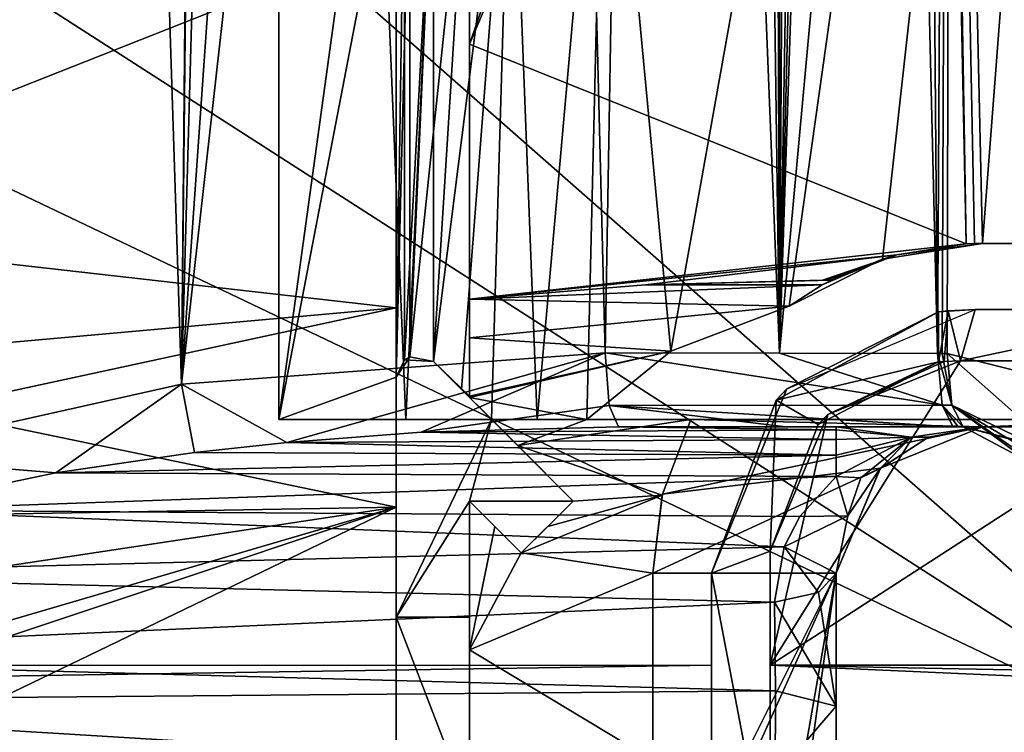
# Model space of a CAD drawing. Extents: x -65 to 446, y -88 to 1318.
# Tile 28 of 229: x 34 to 47, y -81 to -72. Entities that reach past the tile are written whole.
import ezdxf

# ---------------------------------------------------------------- set-up
doc = ezdxf.new("R2010")
doc.units = 0
doc.header["$LTSCALE"] = 65.185185
for name, color, linetype in [('1022', 7, 'CONTINUOUS'), ('1026', 7, 'CONTINUOUS'), ('1048', 7, 'CONTINUOUS'), ('1052', 7, 'CONTINUOUS'), ('1057', 7, 'CONTINUOUS'), ('1058', 7, 'CONTINUOUS'), ('1071', 7, 'CONTINUOUS'), ('1136', 7, 'CONTINUOUS'), ('1137', 7, 'CONTINUOUS'), ('1139', 7, 'CONTINUOUS'), ('1161', 7, 'CONTINUOUS'), ('1165', 7, 'CONTINUOUS'), ('1171', 7, 'CONTINUOUS'), ('1177', 7, 'CONTINUOUS'), ('1195', 7, 'CONTINUOUS'), ('1207', 7, 'CONTINUOUS'), ('1226', 7, 'CONTINUOUS'), ('1255', 7, 'CONTINUOUS'), ('1267', 7, 'CONTINUOUS'), ('1285', 7, 'CONTINUOUS'), ('1304', 7, 'CONTINUOUS'), ('1308', 7, 'CONTINUOUS'), ('1314', 7, 'CONTINUOUS'), ('1323', 7, 'CONTINUOUS'), ('1340', 7, 'CONTINUOUS'), ('1357', 7, 'CONTINUOUS'), ('1391', 7, 'CONTINUOUS'), ('1450', 7, 'CONTINUOUS'), ('1453', 7, 'CONTINUOUS'), ('1456', 7, 'CONTINUOUS'), ('1473', 7, 'CONTINUOUS'), ('1489', 7, 'CONTINUOUS'), ('809', 7, 'CONTINUOUS'), ('815', 7, 'CONTINUOUS'), ('822', 7, 'CONTINUOUS'), ('828', 7, 'CONTINUOUS'), ('856', 7, 'CONTINUOUS'), ('862', 7, 'CONTINUOUS'), ('875', 7, 'CONTINUOUS'), ('887', 7, 'CONTINUOUS'), ('893', 7, 'CONTINUOUS'), ('895', 7, 'CONTINUOUS'), ('901', 7, 'CONTINUOUS'), ('906', 7, 'CONTINUOUS'), ('909', 7, 'CONTINUOUS'), ('915', 7, 'CONTINUOUS'), ('916', 7, 'CONTINUOUS'), ('917', 7, 'CONTINUOUS'), ('922', 7, 'CONTINUOUS'), ('945', 7, 'CONTINUOUS'), ('950', 7, 'CONTINUOUS'), ('963', 7, 'CONTINUOUS'), ('972', 7, 'CONTINUOUS')]:
    doc.layers.add(name, color=color, linetype=linetype)

msp = doc.modelspace()

# ---------------------------------------------------------------- linework, layer by layer
at = {"layer": '1022', "color": 7, "linetype": 'CONTINUOUS'}
for points in [[(46.734, -77.1, -14.333), (46.734, -77.1, -14.64), (47.724, -77.362, -14.894), (46.734, -77.1, -14.333)], [(46.734, -77.1, -14.333), (47.724, -77.362, -14.894), (47.67, -77.333, -14.563), (46.734, -77.1, -14.333)]]:
    msp.add_3dface(points, dxfattribs=at)
at = {"layer": '1026', "color": 7, "linetype": 'CONTINUOUS'}
for points in [[(39, -70.442, -12.105), (39, -75.478, -12.151), (39, -68.676, -10), (39, -70.442, -12.105)], [(39, -68.676, -10), (39, -75.478, -12.151), (39, -76.424, -10), (39, -68.676, -10)], [(39, -76.424, -10), (39, -75.478, -12.151), (39, -78.198, -8.978), (39, -76.424, -10)], [(39, -77, -6.145), (39, -76.424, -6.145), (39, -78.198, -8.978), (39, -77, -6.145)], [(39, -76.424, -6.145), (39, -76.424, -10), (39, -78.198, -8.978), (39, -76.424, -6.145)], [(39, -77, -3.98), (39, -77, -6.145), (39, -78.198, -8.978), (39, -77, -3.98)], [(39, -79.7, -3.697), (39, -77, -3.98), (39, -79.7, -4), (39, -79.7, -3.697)], [(39, -79.7, -4), (39, -77, -3.98), (39, -78.198, -8.978), (39, -79.7, -4)], [(39, -82.3, -8.348), (39, -79.7, -4), (39, -78.198, -8.978), (39, -82.3, -8.348)], [(39, -82.3, -8.348), (39, -82.3, -4), (39, -79.7, -4), (39, -82.3, -8.348)]]:
    msp.add_3dface(points, dxfattribs=at)
at = {"layer": '1048', "color": 7, "linetype": 'CONTINUOUS'}
for points in [[(40.707, -78.821, -8.377), (41.069, -78.46, -8.476), (41.414, -78.114, -3.863), (40.707, -78.821, -8.377)], [(40.707, -78.821, -8.377), (41.414, -78.114, -3.863), (40.707, -78.821, -3.789), (40.707, -78.821, -8.377)], [(41.069, -78.46, -8.476), (41.414, -78.114, -8.6), (41.414, -78.114, -3.863), (41.069, -78.46, -8.476)]]:
    msp.add_3dface(points, dxfattribs=at)
at = {"layer": '1052', "color": 7, "linetype": 'CONTINUOUS'}
for points in [[(50, -74.6, -12.6), (50, -74.6, -14), (47, -74.6, -13.675), (50, -74.6, -12.6)], [(50, -74.6, -12.6), (47, -74.6, -13.675), (48.489, -74.6, -12.509), (50, -74.6, -12.6)], [(47, -74.6, -13.675), (47, -74.6, -12.238), (48.489, -74.6, -12.509), (47, -74.6, -13.675)]]:
    msp.add_3dface(points, dxfattribs=at)
at = {"layer": '1057', "color": 7, "linetype": 'CONTINUOUS'}
for points in [[(40, -71.881, -12.299), (40, -68.4, -12.272), (40, -76.682, -10), (40, -71.881, -12.299)], [(40, -76.682, -10), (40, -68.4, -12.272), (40, -68.4, -10), (40, -76.682, -10)], [(40, -75.359, -12.327), (40, -71.881, -12.299), (40, -75.89, -11.089), (40, -75.359, -12.327)], [(40, -71.881, -12.299), (40, -76.682, -10), (40, -75.89, -11.089), (40, -71.881, -12.299)]]:
    msp.add_3dface(points, dxfattribs=at)
at = {"layer": '1058', "color": 7, "linetype": 'CONTINUOUS'}
for points in [[(46.384, -76.1, -15.586), (46.45, -76.1, -15.601), (46.58, -76.807, -15.331), (46.384, -76.1, -15.586)], [(46.384, -76.1, -15.586), (46.58, -76.807, -15.331), (46.446, -76.807, -15.3), (46.384, -76.1, -15.586)], [(46.45, -76.1, -15.601), (46.516, -76.1, -15.616), (46.58, -76.807, -15.331), (46.45, -76.1, -15.601)], [(46.734, -77.1, -14.64), (46.665, -77.1, -14.625), (46.446, -76.807, -15.3), (46.734, -77.1, -14.64)], [(46.58, -76.807, -15.331), (46.734, -77.1, -14.64), (46.446, -76.807, -15.3), (46.58, -76.807, -15.331)], [(46.665, -77.1, -14.625), (46.596, -77.1, -14.609), (46.446, -76.807, -15.3), (46.665, -77.1, -14.625)]]:
    msp.add_3dface(points, dxfattribs=at)
at = {"layer": '1071', "color": 7, "linetype": 'CONTINUOUS'}
for points in [[(46.024, -77.243, -11.959), (47, -77.1, -12.846), (46.261, -77.242, -11.595), (46.024, -77.243, -11.959)], [(45.339, -77.8, -10.715), (45, -77.781, -10.966), (46.024, -77.243, -11.959), (45.339, -77.8, -10.715)], [(45.601, -77.67, -10.41), (45.339, -77.8, -10.715), (46.024, -77.243, -11.959), (45.601, -77.67, -10.41)], [(45.601, -77.67, -10.41), (46.024, -77.243, -11.959), (46.261, -77.242, -11.595), (45.601, -77.67, -10.41)]]:
    msp.add_3dface(points, dxfattribs=at)
at = {"layer": '1136', "color": 7, "linetype": 'CONTINUOUS'}
for points in [[(47, -77.1, -12.846), (46.024, -77.243, -11.959), (45, -77.1, -13.199), (47, -77.1, -12.846)], [(45, -77.1, -13.199), (46.024, -77.243, -11.959), (45, -77.144, -12.609), (45, -77.1, -13.199)], [(45, -77.144, -12.609), (46.024, -77.243, -11.959), (45, -77.274, -12.032), (45, -77.144, -12.609)], [(46.024, -77.243, -11.959), (45, -77.781, -10.966), (45, -77.488, -11.48), (46.024, -77.243, -11.959)], [(45, -77.274, -12.032), (46.024, -77.243, -11.959), (45, -77.488, -11.48), (45, -77.274, -12.032)]]:
    msp.add_3dface(points, dxfattribs=at)
at = {"layer": '1137', "color": 7, "linetype": 'CONTINUOUS'}
for points in [[(45, -77.1, -13.199), (42.035, -77.1, -13.721), (44.317, -77.1, -14.156), (45, -77.1, -13.199)], [(46.596, -77.1, -14.609), (45, -77.1, -13.199), (44.317, -77.1, -14.156), (46.596, -77.1, -14.609)], [(47, -77.1, -12.846), (45, -77.1, -13.199), (46.734, -77.1, -14.333), (47, -77.1, -12.846)], [(46.734, -77.1, -14.333), (45, -77.1, -13.199), (46.734, -77.1, -14.64), (46.734, -77.1, -14.333)], [(46.734, -77.1, -14.64), (45, -77.1, -13.199), (46.665, -77.1, -14.625), (46.734, -77.1, -14.64)], [(46.665, -77.1, -14.625), (45, -77.1, -13.199), (46.596, -77.1, -14.609), (46.665, -77.1, -14.625)], [(47.591, -77.1, -14.064), (47, -77.1, -12.846), (46.734, -77.1, -14.333), (47.591, -77.1, -14.064)], [(47, -77.1, -12.846), (47.591, -77.1, -14.064), (47, -77.1, -3.97), (47, -77.1, -12.846)], [(47.591, -77.1, -14.064), (48.617, -77.1, -13.931), (47, -77.1, -3.97), (47.591, -77.1, -14.064)], [(47, -77.1, -3.97), (48.617, -77.1, -13.931), (49.535, -77.1, -3.97), (47, -77.1, -3.97)]]:
    msp.add_3dface(points, dxfattribs=at)
at = {"layer": '1139', "color": 7, "linetype": 'CONTINUOUS'}
for points in [[(39.512, -76.212, -6.983), (39.891, -76.591, -7.521), (40.658, -77.358, -9.25), (39.512, -76.212, -6.983)], [(39.512, -76.212, -6.983), (40.658, -77.358, -9.25), (40, -76.7, -9.98), (39.512, -76.212, -6.983)], [(39.512, -76.212, -6.983), (40, -76.7, -9.98), (40, -76.7, -10), (39.512, -76.212, -6.983)], [(39.512, -76.212, -6.983), (40, -76.7, -10), (39.512, -76.212, -10), (39.512, -76.212, -6.983)], [(39.891, -76.591, -7.521), (40.3, -77, -8.042), (40.658, -77.358, -9.25), (39.891, -76.591, -7.521)], [(40.3, -77, -8.042), (40.3, -77, -3.98), (41.414, -78.114, -8.6), (40.3, -77, -8.042)], [(40.3, -77, -8.042), (41.414, -78.114, -8.6), (40.658, -77.358, -9.25), (40.3, -77, -8.042)], [(41.414, -78.114, -8.6), (40.3, -77, -3.98), (41.414, -78.114, -3.863), (41.414, -78.114, -8.6)]]:
    msp.add_3dface(points, dxfattribs=at)
at = {"layer": '1161', "color": 7, "linetype": 'CONTINUOUS'}
for points in [[(45, -80.912, -8.364), (45, -79.1, -8.778), (45, -79.1, -3.76), (45, -80.912, -8.364)], [(45, -80.912, -8.364), (45, -79.1, -3.76), (45, -84.1, -7.976), (45, -80.912, -8.364)], [(45, -79.1, -3.76), (45, -84.1, -3.234), (45, -84.1, -7.976), (45, -79.1, -3.76)], [(45, -82.753, -8.642), (45, -80.912, -8.364), (45, -84.1, -7.976), (45, -82.753, -8.642)]]:
    msp.add_3dface(points, dxfattribs=at)
at = {"layer": '1165', "color": 7, "linetype": 'CONTINUOUS'}
for points in [[(40.3, -77, -3.98), (39, -77, -3.98), (39, -79.7, -3.697), (40.3, -77, -3.98)], [(40.3, -77, -3.98), (39, -79.7, -3.697), (40, -78.114, -3.863), (40.3, -77, -3.98)], [(41.414, -78.114, -3.863), (40.3, -77, -3.98), (40, -78.114, -3.863), (41.414, -78.114, -3.863)], [(40, -78.114, -3.863), (39, -79.7, -3.697), (40, -79.7, -3.697), (40, -78.114, -3.863)], [(40.707, -78.821, -3.789), (41.414, -78.114, -3.863), (40, -78.114, -3.863), (40.707, -78.821, -3.789)]]:
    msp.add_3dface(points, dxfattribs=at)
at = {"layer": '1171', "color": 7, "linetype": 'CONTINUOUS'}
for points in [[(44.761, -79.36, -9.372), (45, -79.1, -8.778), (45, -80.912, -8.364), (44.761, -79.36, -9.372)], [(44.159, -79.496, -9.683), (44.761, -79.36, -9.372), (45, -80.912, -8.364), (44.159, -79.496, -9.683)], [(44.173, -80.704, -9.364), (44.159, -79.496, -9.683), (45, -80.912, -8.364), (44.173, -80.704, -9.364)], [(44.171, -81.88, -9.422), (44.173, -80.704, -9.364), (45, -80.912, -8.364), (44.171, -81.88, -9.422)], [(45, -82.753, -8.642), (44.171, -81.88, -9.422), (45, -80.912, -8.364), (45, -82.753, -8.642)]]:
    msp.add_3dface(points, dxfattribs=at)
at = {"layer": '1177', "color": 7, "linetype": 'CONTINUOUS'}
for points in [[(39, -79.7, -4), (39, -82.3, -4), (40, -82.3, -4), (39, -79.7, -4)], [(39, -79.7, -4), (40, -82.3, -4), (40, -79.7, -4), (39, -79.7, -4)]]:
    msp.add_3dface(points, dxfattribs=at)
at = {"layer": '1195', "color": 7, "linetype": 'CONTINUOUS'}
for points in [[(47.591, -77.1, -14.064), (46.734, -77.1, -14.333), (48.747, -78.171, -14.17), (47.591, -77.1, -14.064)], [(48.747, -78.171, -14.17), (46.734, -77.1, -14.333), (47.67, -77.333, -14.563), (48.747, -78.171, -14.17)]]:
    msp.add_3dface(points, dxfattribs=at)
at = {"layer": '1207', "color": 7, "linetype": 'CONTINUOUS'}
for points in [[(40, -76.691, -9.99), (40, -76.682, -10), (40, -76.7, -10), (40, -76.691, -9.99)], [(40, -76.7, -9.98), (40, -76.691, -9.99), (40, -76.7, -10), (40, -76.7, -9.98)]]:
    msp.add_3dface(points, dxfattribs=at)
at = {"layer": '1226', "color": 7, "linetype": 'CONTINUOUS'}
for points in [[(46.774, -74.606, -13.623), (46.407, -56.762, -13.531), (40, -71.881, -12.299), (46.774, -74.606, -13.623)], [(40, -71.881, -12.299), (46.407, -56.762, -13.531), (41.85, -66.55, -12.613), (40, -71.881, -12.299)], [(40, -68.4, -12.272), (40, -71.881, -12.299), (41.85, -66.55, -12.613), (40, -68.4, -12.272)], [(39, -70.442, -12.105), (29.1, -74.358, -10.555), (39, -75.478, -12.151), (39, -70.442, -12.105)], [(29.1, -74.358, -10.555), (39, -70.442, -12.105), (29.1, -70.859, -10.488), (29.1, -74.358, -10.555)], [(40, -75.359, -12.327), (46.774, -74.606, -13.623), (40, -71.881, -12.299), (40, -75.359, -12.327)], [(29.1, -74.358, -10.555), (29.1, -76.364, -10.594), (39, -75.478, -12.151), (29.1, -74.358, -10.555)], [(45.829, -74.755, -13.432), (46.774, -74.606, -13.623), (40, -75.359, -12.327), (45.829, -74.755, -13.432)], [(42.401, -75.165, -12.767), (45.829, -74.755, -13.432), (40, -75.359, -12.327), (42.401, -75.165, -12.767)], [(44.814, -75.1, -13.231), (45.829, -74.755, -13.432), (42.401, -75.165, -12.767), (44.814, -75.1, -13.231)], [(44.876, -75.1, -13.244), (45.829, -74.755, -13.432), (44.814, -75.1, -13.231), (44.876, -75.1, -13.244)], [(44.938, -75.1, -13.256), (45.829, -74.755, -13.432), (44.876, -75.1, -13.244), (44.938, -75.1, -13.256)], [(39, -75.478, -12.151), (29.1, -76.364, -10.594), (32.588, -76.866, -11.115), (39, -75.478, -12.151)]]:
    msp.add_3dface(points, dxfattribs=at)
at = {"layer": '1255', "color": 7, "linetype": 'CONTINUOUS'}
for points in [[(43.02, -77, -3.98), (43.02, -77, -9.145), (42.628, -78.036, -8.432), (43.02, -77, -3.98)], [(42.632, -78.019, -3.873), (43.02, -77, -3.98), (42.628, -78.036, -8.432), (42.632, -78.019, -3.873)], [(42.5, -79.1, -3.76), (42.632, -78.019, -3.873), (42.628, -78.036, -8.432), (42.5, -79.1, -3.76)], [(42.5, -79.1, -3.76), (42.628, -78.036, -8.432), (42.5, -79.1, -7.954), (42.5, -79.1, -3.76)]]:
    msp.add_3dface(points, dxfattribs=at)
at = {"layer": '1267', "color": 7, "linetype": 'CONTINUOUS'}
for points in [[(40, -78.114, -8.849), (40.346, -78.46, -8.604), (40, -78.114, -3.863), (40, -78.114, -8.849)], [(40.346, -78.46, -8.604), (40.707, -78.821, -8.377), (40, -78.114, -3.863), (40.346, -78.46, -8.604)], [(40.707, -78.821, -8.377), (40.707, -78.821, -3.789), (40, -78.114, -3.863), (40.707, -78.821, -8.377)]]:
    msp.add_3dface(points, dxfattribs=at)
at = {"layer": '1285', "color": 7, "linetype": 'CONTINUOUS'}
for points in [[(46.7, -76.2, 1.039), (50, -76.2, 3.2), (53.3, -76.2, 18.626), (46.7, -76.2, 1.039)], [(46.7, -76.2, 1.039), (53.3, -76.2, 18.626), (51.934, -76.2, 18.999), (46.7, -76.2, 1.039)], [(46.7, -76.2, 19.206), (46.7, -76.2, 1.039), (50.523, -76.2, 19.206), (46.7, -76.2, 19.206)], [(50.523, -76.2, 19.206), (46.7, -76.2, 1.039), (51.934, -76.2, 18.999), (50.523, -76.2, 19.206)]]:
    msp.add_3dface(points, dxfattribs=at)
at = {"layer": '1304', "color": 7, "linetype": 'CONTINUOUS'}
for points in [[(44.1, -80.354, 19.642), (44.1, -83.619, 5.688), (44.1, -78.8, 19.479), (44.1, -80.354, 19.642)], [(44.1, -78.8, 19.479), (44.1, -83.619, 5.688), (44.1, -83.3, -1.5), (44.1, -78.8, 19.479)], [(44.1, -78.8, -1.5), (44.1, -78.8, 19.479), (44.1, -83.3, -1.5), (44.1, -78.8, -1.5)]]:
    msp.add_3dface(points, dxfattribs=at)
at = {"layer": '1308', "color": 7, "linetype": 'CONTINUOUS'}
for points in [[(50.519, -75.5, 19.132), (51.831, -75.5, 18.946), (46.9, -75.5, 19.132), (50.519, -75.5, 19.132)], [(51.831, -75.5, 18.946), (53.1, -75.5, 18.618), (46.9, -75.5, 19.132), (51.831, -75.5, 18.946)], [(53.1, -75.5, 18.618), (49.999, -75.5, 3.2), (46.9, -75.5, 19.132), (53.1, -75.5, 18.618)], [(49.999, -75.5, 3.2), (46.9, -75.5, 1.43), (46.9, -75.5, 19.132), (49.999, -75.5, 3.2)]]:
    msp.add_3dface(points, dxfattribs=at)
at = {"layer": '1314', "color": 7, "linetype": 'CONTINUOUS'}
for points in [[(43.3, -80.354, 19.642), (43.3, -83.619, 5.688), (-42.5, -81.676, 14.806), (43.3, -80.354, 19.642)], [(-42.5, -80.354, 19.643), (43.3, -80.354, 19.642), (-42.5, -81.676, 14.806), (-42.5, -80.354, 19.643)]]:
    msp.add_3dface(points, dxfattribs=at)
at = {"layer": '1323', "color": 7, "linetype": 'CONTINUOUS'}
for points in [[(46.4, -75.535, -1.5), (46.4, -76.217, -1.5), (44.184, -76.737, -1.5), (46.4, -75.535, -1.5)], [(46.4, -76.217, -1.5), (44.758, -77.071, -1.5), (44.184, -76.737, -1.5), (46.4, -76.217, -1.5)], [(44.1, -78.8, -1.5), (43.3, -79.1, -1.5), (44.184, -76.737, -1.5), (44.1, -78.8, -1.5)], [(44.758, -77.071, -1.5), (44.1, -78.8, -1.5), (44.184, -76.737, -1.5), (44.758, -77.071, -1.5)], [(43.3, -79.1, -1.5), (44.1, -78.8, -1.5), (44.1, -83.3, -1.5), (43.3, -79.1, -1.5)], [(43.3, -83.3, -1.5), (43.3, -79.1, -1.5), (44.1, -83.3, -1.5), (43.3, -83.3, -1.5)]]:
    msp.add_3dface(points, dxfattribs=at)
at = {"layer": '1340', "color": 7, "linetype": 'CONTINUOUS'}
for points in [[(50.657, -81.93, 22.824), (50.233, -22.041, 16.53), (30.56, -64.262, 20.967), (50.657, -81.93, 22.824)], [(29.384, -68.258, 21.387), (50.657, -81.93, 22.824), (30.56, -64.262, 20.967), (29.384, -68.258, 21.387)], [(25.611, -69.977, 21.568), (50.657, -81.93, 22.824), (29.384, -68.258, 21.387), (25.611, -69.977, 21.568)], [(-42.5, -81.93, 22.824), (50.657, -81.93, 22.824), (25.611, -69.977, 21.568), (-42.5, -81.93, 22.824)]]:
    msp.add_3dface(points, dxfattribs=at)
at = {"layer": '1357', "color": 7, "linetype": 'CONTINUOUS'}
for points in [[(50.544, -80.354, 19.642), (44.1, -80.354, 19.642), (50.523, -76.2, 19.206), (50.544, -80.354, 19.642)], [(44.1, -80.354, 19.642), (46.7, -76.2, 19.206), (50.523, -76.2, 19.206), (44.1, -80.354, 19.642)], [(46.7, -76.2, 19.206), (44.1, -80.354, 19.642), (44.887, -76.936, 19.283), (46.7, -76.2, 19.206)], [(44.1, -80.354, 19.642), (44.1, -78.8, 19.479), (44.887, -76.936, 19.283), (44.1, -80.354, 19.642)]]:
    msp.add_3dface(points, dxfattribs=at)
at = {"layer": '1391', "color": 7, "linetype": 'CONTINUOUS'}
for points in [[(46.4, -75.535, -0.4), (46.4, -76.217, -0.4), (46.4, -76.217, -1.5), (46.4, -75.535, -0.4)], [(46.4, -75.535, -0.4), (46.4, -76.217, -1.5), (46.4, -75.535, -1.5), (46.4, -75.535, -0.4)]]:
    msp.add_3dface(points, dxfattribs=at)
at = {"layer": '1450', "color": 7, "linetype": 'CONTINUOUS'}
for points in [[(43.3, -83.619, 5.688), (43.3, -80.354, 19.642), (43.3, -79.1, 19.51), (43.3, -83.619, 5.688)], [(43.3, -83.3, -1.5), (43.3, -83.619, 5.688), (43.3, -79.1, -1.5), (43.3, -83.3, -1.5)], [(43.3, -79.1, -1.5), (43.3, -83.619, 5.688), (43.3, -79.1, 19.51), (43.3, -79.1, -1.5)]]:
    msp.add_3dface(points, dxfattribs=at)
at = {"layer": '1453', "color": 7, "linetype": 'CONTINUOUS'}
for points in [[(46.4, -75.535, -0.4), (46.528, -75.519, 0.55), (46.4, -76.217, -0.4), (46.4, -75.535, -0.4)], [(46.4, -76.217, -0.4), (46.528, -75.519, 0.55), (46.476, -76.21, 0.336), (46.4, -76.217, -0.4)], [(46.476, -76.21, 0.336), (46.528, -75.519, 0.55), (46.7, -76.2, 1.039), (46.476, -76.21, 0.336)], [(46.528, -75.519, 0.55), (46.9, -75.5, 1.43), (46.7, -76.2, 1.039), (46.528, -75.519, 0.55)], [(46.9, -75.5, 1.43), (49.999, -75.5, 3.2), (46.7, -76.2, 1.039), (46.9, -75.5, 1.43)], [(46.7, -76.2, 1.039), (49.999, -75.5, 3.2), (50, -76.2, 3.2), (46.7, -76.2, 1.039)]]:
    msp.add_3dface(points, dxfattribs=at)
at = {"layer": '1456', "color": 7, "linetype": 'CONTINUOUS'}
for points in [[(44.758, -77.071, -1.5), (46.4, -76.217, -1.5), (44.887, -76.936, 19.283), (44.758, -77.071, -1.5)], [(46.476, -76.21, 0.336), (46.7, -76.2, 1.039), (44.887, -76.936, 19.283), (46.476, -76.21, 0.336)], [(46.7, -76.2, 1.039), (46.7, -76.2, 19.206), (44.887, -76.936, 19.283), (46.7, -76.2, 1.039)], [(46.4, -76.217, -0.4), (46.476, -76.21, 0.336), (44.887, -76.936, 19.283), (46.4, -76.217, -0.4)], [(46.4, -76.217, -1.5), (46.4, -76.217, -0.4), (44.887, -76.936, 19.283), (46.4, -76.217, -1.5)], [(44.1, -78.8, 19.479), (44.758, -77.071, -1.5), (44.887, -76.936, 19.283), (44.1, -78.8, 19.479)], [(44.1, -78.8, -1.5), (44.758, -77.071, -1.5), (44.1, -78.8, 19.479), (44.1, -78.8, -1.5)]]:
    msp.add_3dface(points, dxfattribs=at)
at = {"layer": '1473', "color": 7, "linetype": 'CONTINUOUS'}
for points in [[(46.4, -75.535, -0.4), (46.4, -75.535, -1.5), (44.184, -76.737, -1.5), (46.4, -75.535, -0.4)], [(46.4, -75.535, -0.4), (44.184, -76.737, -1.5), (44.328, -76.582, 19.246), (46.4, -75.535, -0.4)], [(46.9, -75.5, 19.132), (46.4, -75.535, -0.4), (44.328, -76.582, 19.246), (46.9, -75.5, 19.132)], [(46.528, -75.519, 0.55), (46.4, -75.535, -0.4), (46.9, -75.5, 19.132), (46.528, -75.519, 0.55)], [(46.9, -75.5, 1.43), (46.528, -75.519, 0.55), (46.9, -75.5, 19.132), (46.9, -75.5, 1.43)], [(43.3, -79.1, -1.5), (43.3, -79.1, 19.51), (44.328, -76.582, 19.246), (43.3, -79.1, -1.5)], [(44.184, -76.737, -1.5), (43.3, -79.1, -1.5), (44.328, -76.582, 19.246), (44.184, -76.737, -1.5)]]:
    msp.add_3dface(points, dxfattribs=at)
at = {"layer": '1489', "color": 7, "linetype": 'CONTINUOUS'}
for points in [[(53.478, -80.534, 19.025), (55.9, -80.877, 17.816), (44.1, -80.354, 19.642), (53.478, -80.534, 19.025)], [(44.1, -80.354, 19.642), (55.9, -80.877, 17.816), (44.1, -83.619, 5.688), (44.1, -80.354, 19.642)], [(50.544, -80.354, 19.642), (53.478, -80.534, 19.025), (44.1, -80.354, 19.642), (50.544, -80.354, 19.642)], [(55.9, -80.877, 17.816), (55.9, -83.706, 5.184), (44.1, -83.619, 5.688), (55.9, -80.877, 17.816)]]:
    msp.add_3dface(points, dxfattribs=at)
at = {"layer": '809', "color": 7, "linetype": 'CONTINUOUS'}
for points in [[(41.852, -76.094, -14.705), (44.231, -76.097, -15.158), (46.446, -76.807, -15.3), (41.852, -76.094, -14.705)], [(41.906, -76.809, -14.415), (41.852, -76.094, -14.705), (46.446, -76.807, -15.3), (41.906, -76.809, -14.415)], [(44.231, -76.097, -15.158), (46.384, -76.1, -15.586), (46.446, -76.807, -15.3), (44.231, -76.097, -15.158)], [(46.596, -77.1, -14.609), (41.906, -76.809, -14.415), (46.446, -76.807, -15.3), (46.596, -77.1, -14.609)], [(42.035, -77.1, -13.721), (41.906, -76.809, -14.415), (44.317, -77.1, -14.156), (42.035, -77.1, -13.721)], [(41.906, -76.809, -14.415), (46.596, -77.1, -14.609), (44.317, -77.1, -14.156), (41.906, -76.809, -14.415)]]:
    msp.add_3dface(points, dxfattribs=at)
at = {"layer": '815', "color": 7, "linetype": 'CONTINUOUS'}
for points in [[(46.117, -35.49, -13.451), (46.407, -56.762, -13.531), (46.774, -74.606, -13.623), (46.117, -35.49, -13.451)], [(46.117, -35.49, -13.451), (46.774, -74.606, -13.623), (46.887, -74.601, -13.65), (46.117, -35.49, -13.451)], [(53, -74.6, -13.675), (46.117, -35.49, -13.451), (50, -74.6, -14), (53, -74.6, -13.675)], [(46.117, -35.49, -13.451), (53, -74.6, -13.675), (53.5, -70.1, -13.555), (46.117, -35.49, -13.451)], [(50, -74.6, -14), (46.117, -35.49, -13.451), (47, -74.6, -13.675), (50, -74.6, -14)], [(47, -74.6, -13.675), (46.117, -35.49, -13.451), (46.887, -74.601, -13.65), (47, -74.6, -13.675)]]:
    msp.add_3dface(points, dxfattribs=at)
at = {"layer": '822', "color": 7, "linetype": 'CONTINUOUS'}
for points in [[(50, -77, 12.6), (50, -35.036, 12.6), (41.091, -35.1, 8.91), (50, -77, 12.6)], [(41.091, -35.1, 8.91), (37.4, -35.256, 0), (39.134, -77, 6.379), (41.091, -35.1, 8.91)], [(50, -77, 12.6), (41.091, -35.1, 8.91), (39.134, -77, 6.379), (50, -77, 12.6)], [(39.134, -77, 6.379), (37.4, -35.256, 0), (37.401, -77, 0.134), (39.134, -77, 6.379)], [(37.401, -77, 0.134), (37.4, -35.256, 0), (39, -65.4, -6.145), (37.401, -77, 0.134)], [(50, -35.476, -12.6), (42.749, -76.072, -10.304), (41.85, -66.55, -9.61), (50, -35.476, -12.6)], [(42.749, -76.072, -10.304), (50, -35.476, -12.6), (44.361, -75.455, -11.268), (42.749, -76.072, -10.304)], [(44.361, -75.455, -11.268), (50, -35.476, -12.6), (45.633, -74.813, -11.819), (44.361, -75.455, -11.268)], [(50, -35.476, -12.6), (47, -74.6, -12.238), (45.633, -74.813, -11.819), (50, -35.476, -12.6)], [(47, -74.6, -12.238), (50, -35.476, -12.6), (48.489, -74.6, -12.509), (47, -74.6, -12.238)], [(39, -68.676, -6.145), (37.401, -77, 0.134), (39, -65.4, -6.145), (39, -68.676, -6.145)], [(41.85, -66.55, -9.61), (40.926, -77, -8.742), (40.571, -67.829, -8.357), (41.85, -66.55, -9.61)], [(41.603, -77, -9.394), (40.926, -77, -8.742), (41.85, -66.55, -9.61), (41.603, -77, -9.394)], [(42.749, -76.072, -10.304), (41.603, -77, -9.394), (41.85, -66.55, -9.61), (42.749, -76.072, -10.304)], [(39.891, -76.591, -7.521), (39.512, -76.212, -6.983), (40.571, -67.829, -8.357), (39.891, -76.591, -7.521)], [(40.571, -67.829, -8.357), (39.512, -76.212, -6.983), (39.512, -68.888, -6.983), (40.571, -67.829, -8.357)], [(40.3, -77, -8.042), (39.891, -76.591, -7.521), (40.571, -67.829, -8.357), (40.3, -77, -8.042)], [(40.926, -77, -8.742), (40.3, -77, -8.042), (40.571, -67.829, -8.357), (40.926, -77, -8.742)], [(39, -76.424, -6.145), (37.401, -77, 0.134), (39, -68.676, -6.145), (39, -76.424, -6.145)], [(39.114, -68.911, -6.345), (39, -76.424, -6.145), (39, -68.676, -6.145), (39.114, -68.911, -6.345)], [(39.512, -76.212, -6.983), (39.114, -76.189, -6.345), (39.512, -68.888, -6.983), (39.512, -76.212, -6.983)], [(39.512, -68.888, -6.983), (39.114, -76.189, -6.345), (39.114, -68.911, -6.345), (39.512, -68.888, -6.983)], [(39.114, -76.189, -6.345), (39, -76.424, -6.145), (39.114, -68.911, -6.345), (39.114, -76.189, -6.345)], [(39, -77, -6.145), (37.401, -77, 0.134), (39, -76.424, -6.145), (39, -77, -6.145)]]:
    msp.add_3dface(points, dxfattribs=at)
at = {"layer": '828', "color": 7, "linetype": 'CONTINUOUS'}
for points in [[(39, -79.7, -3.697), (39, -79.7, -4), (40, -79.7, -4), (39, -79.7, -3.697)], [(40, -79.7, -3.697), (39, -79.7, -3.697), (40, -79.7, -4), (40, -79.7, -3.697)]]:
    msp.add_3dface(points, dxfattribs=at)
at = {"layer": '856', "color": 7, "linetype": 'CONTINUOUS'}
for points in [[(36.071, -76.521, -13.69), (41.852, -76.094, -14.705), (37.509, -77.314, -13.228), (36.071, -76.521, -13.69)], [(37.509, -77.314, -13.228), (41.852, -76.094, -14.705), (39.342, -77.176, -13.42), (37.509, -77.314, -13.228)], [(39.342, -77.176, -13.42), (41.852, -76.094, -14.705), (41.906, -76.809, -14.415), (39.342, -77.176, -13.42)], [(31.659, -77.508, -13.008), (36.071, -76.521, -13.69), (34.359, -77.728, -12.923), (31.659, -77.508, -13.008)], [(34.359, -77.728, -12.923), (36.071, -76.521, -13.69), (36.251, -77.451, -13.103), (34.359, -77.728, -12.923)], [(36.251, -77.451, -13.103), (36.071, -76.521, -13.69), (37.509, -77.314, -13.228), (36.251, -77.451, -13.103)], [(42.035, -77.1, -13.721), (39.342, -77.176, -13.42), (41.906, -76.809, -14.415), (42.035, -77.1, -13.721)], [(31.916, -78.239, -12.71), (31.659, -77.508, -13.008), (34.359, -77.728, -12.923), (31.916, -78.239, -12.71)]]:
    msp.add_3dface(points, dxfattribs=at)
at = {"layer": '862', "color": 7, "linetype": 'CONTINUOUS'}
for points in [[(44.814, -75.1, -13.231), (44.876, -75.1, -13.221), (44.876, -75.1, -13.244), (44.814, -75.1, -13.231)], [(44.938, -75.1, -13.256), (44.876, -75.1, -13.244), (44.938, -75.1, -13.21), (44.938, -75.1, -13.256)], [(44.938, -75.1, -13.21), (44.876, -75.1, -13.244), (44.876, -75.1, -13.221), (44.938, -75.1, -13.21)], [(44.938, -75.1, -13.256), (44.938, -75.1, -13.21), (44.938, -75.1, -13.233), (44.938, -75.1, -13.256)]]:
    msp.add_3dface(points, dxfattribs=at)
at = {"layer": '875', "color": 7, "linetype": 'CONTINUOUS'}
for points in [[(42.5, -84.1, -3.234), (42.5, -79.1, -3.76), (42.5, -81.651, -7.634), (42.5, -84.1, -3.234)], [(42.5, -79.1, -3.76), (42.5, -79.1, -7.954), (42.5, -81.651, -7.634), (42.5, -79.1, -3.76)]]:
    msp.add_3dface(points, dxfattribs=at)
at = {"layer": '887', "color": 7, "linetype": 'CONTINUOUS'}
for points in [[(39.134, -77, 6.379), (37.401, -77, 0.134), (39, -77, -3.98), (39.134, -77, 6.379)], [(37.401, -77, 0.134), (39, -77, -6.145), (39, -77, -3.98), (37.401, -77, 0.134)], [(40.3, -77, -3.98), (39.134, -77, 6.379), (39, -77, -3.98), (40.3, -77, -3.98)], [(50, -77, 12.6), (39.134, -77, 6.379), (50, -77, -4), (50, -77, 12.6)], [(39.134, -77, 6.379), (40.926, -77, -8.742), (41.603, -77, -9.394), (39.134, -77, 6.379)], [(40.926, -77, -8.742), (39.134, -77, 6.379), (40.3, -77, -3.98), (40.926, -77, -8.742)], [(39.134, -77, 6.379), (41.603, -77, -9.394), (43.02, -77, -9.145), (39.134, -77, 6.379)], [(50, -77, -4), (39.134, -77, 6.379), (49.624, -77, -3.98), (50, -77, -4)], [(49.624, -77, -3.98), (39.134, -77, 6.379), (43.02, -77, -3.98), (49.624, -77, -3.98)], [(43.02, -77, -3.98), (39.134, -77, 6.379), (43.02, -77, -9.145), (43.02, -77, -3.98)], [(40.3, -77, -8.042), (40.926, -77, -8.742), (40.3, -77, -3.98), (40.3, -77, -8.042)]]:
    msp.add_3dface(points, dxfattribs=at)
at = {"layer": '893', "color": 7, "linetype": 'CONTINUOUS'}
for points in [[(40, -80.145, -8.126), (40, -78.114, -8.849), (40, -78.114, -3.863), (40, -80.145, -8.126)], [(40, -80.145, -8.126), (40, -78.114, -3.863), (40, -79.7, -4), (40, -80.145, -8.126)], [(40, -78.114, -3.863), (40, -79.7, -3.697), (40, -79.7, -4), (40, -78.114, -3.863)], [(40, -82.3, -8.171), (40, -80.145, -8.126), (40, -79.7, -4), (40, -82.3, -8.171)], [(40, -82.3, -4), (40, -82.3, -8.171), (40, -79.7, -4), (40, -82.3, -4)]]:
    msp.add_3dface(points, dxfattribs=at)
at = {"layer": '895', "color": 7, "linetype": 'CONTINUOUS'}
for points in [[(39, -76.424, -10), (39.114, -76.189, -6.345), (39.185, -76.147, -10), (39, -76.424, -10)], [(39, -76.424, -6.145), (39.114, -76.189, -6.345), (39, -76.424, -10), (39, -76.424, -6.145)], [(39.114, -76.189, -6.345), (39.512, -76.212, -6.983), (39.185, -76.147, -10), (39.114, -76.189, -6.345)], [(39.512, -76.212, -6.983), (39.512, -76.212, -10), (39.185, -76.147, -10), (39.512, -76.212, -6.983)]]:
    msp.add_3dface(points, dxfattribs=at)
at = {"layer": '901', "color": 7, "linetype": 'CONTINUOUS'}
for points in [[(42.401, -75.165, -12.767), (40, -75.359, -12.327), (44.813, -75.167, -12.33), (42.401, -75.165, -12.767)], [(40, -75.359, -12.327), (44.361, -75.455, -11.268), (44.813, -75.167, -12.33), (40, -75.359, -12.327)], [(44.814, -75.1, -13.231), (42.401, -75.165, -12.767), (44.876, -75.1, -13.221), (44.814, -75.1, -13.231)], [(44.876, -75.1, -13.221), (42.401, -75.165, -12.767), (44.938, -75.1, -13.21), (44.876, -75.1, -13.221)], [(44.938, -75.1, -13.21), (42.401, -75.165, -12.767), (44.813, -75.167, -12.33), (44.938, -75.1, -13.21)], [(44.361, -75.455, -11.268), (40, -75.359, -12.327), (40, -75.89, -11.089), (44.361, -75.455, -11.268)], [(42.749, -76.072, -10.304), (44.361, -75.455, -11.268), (40, -75.89, -11.089), (42.749, -76.072, -10.304)], [(40, -76.682, -10), (42.749, -76.072, -10.304), (40, -75.89, -11.089), (40, -76.682, -10)], [(41.603, -77, -9.394), (42.749, -76.072, -10.304), (40, -76.7, -9.98), (41.603, -77, -9.394)], [(40, -76.7, -9.98), (42.749, -76.072, -10.304), (40, -76.691, -9.99), (40, -76.7, -9.98)], [(40, -76.691, -9.99), (42.749, -76.072, -10.304), (40, -76.682, -10), (40, -76.691, -9.99)], [(40.658, -77.358, -9.25), (41.603, -77, -9.394), (40, -76.7, -9.98), (40.658, -77.358, -9.25)], [(43.02, -77, -9.145), (41.603, -77, -9.394), (40.658, -77.358, -9.25), (43.02, -77, -9.145)], [(42.628, -78.036, -8.432), (43.02, -77, -9.145), (40.658, -77.358, -9.25), (42.628, -78.036, -8.432)], [(41.414, -78.114, -8.6), (42.628, -78.036, -8.432), (40.658, -77.358, -9.25), (41.414, -78.114, -8.6)], [(40, -78.114, -8.849), (40, -80.145, -8.126), (40.346, -78.46, -8.604), (40, -78.114, -8.849)], [(42.5, -79.1, -7.954), (42.628, -78.036, -8.432), (40.707, -78.821, -8.377), (42.5, -79.1, -7.954)], [(40.707, -78.821, -8.377), (42.628, -78.036, -8.432), (41.069, -78.46, -8.476), (40.707, -78.821, -8.377)], [(41.069, -78.46, -8.476), (42.628, -78.036, -8.432), (41.414, -78.114, -8.6), (41.069, -78.46, -8.476)], [(40.346, -78.46, -8.604), (40, -80.145, -8.126), (40.707, -78.821, -8.377), (40.346, -78.46, -8.604)], [(40, -80.145, -8.126), (42.5, -79.1, -7.954), (40.707, -78.821, -8.377), (40, -80.145, -8.126)], [(42.5, -81.651, -7.634), (42.5, -79.1, -7.954), (40, -80.145, -8.126), (42.5, -81.651, -7.634)], [(40, -82.3, -8.171), (42.5, -81.651, -7.634), (40, -80.145, -8.126), (40, -82.3, -8.171)]]:
    msp.add_3dface(points, dxfattribs=at)
at = {"layer": '906', "color": 7, "linetype": 'CONTINUOUS'}
for points in [[(47, -74.6, -12.238), (45.829, -74.755, -13.432), (45.633, -74.813, -11.819), (47, -74.6, -12.238)], [(46.774, -74.606, -13.623), (45.829, -74.755, -13.432), (47, -74.6, -12.238), (46.774, -74.606, -13.623)], [(46.887, -74.601, -13.65), (46.774, -74.606, -13.623), (47, -74.6, -12.238), (46.887, -74.601, -13.65)], [(47, -74.6, -13.675), (46.887, -74.601, -13.65), (47, -74.6, -12.238), (47, -74.6, -13.675)], [(45.829, -74.755, -13.432), (44.938, -75.1, -13.256), (45.633, -74.813, -11.819), (45.829, -74.755, -13.432)], [(44.361, -75.455, -11.268), (45.633, -74.813, -11.819), (44.813, -75.167, -12.33), (44.361, -75.455, -11.268)], [(45.633, -74.813, -11.819), (44.938, -75.1, -13.21), (44.813, -75.167, -12.33), (45.633, -74.813, -11.819)], [(45.633, -74.813, -11.819), (44.938, -75.1, -13.256), (44.938, -75.1, -13.233), (45.633, -74.813, -11.819)], [(44.938, -75.1, -13.21), (45.633, -74.813, -11.819), (44.938, -75.1, -13.233), (44.938, -75.1, -13.21)]]:
    msp.add_3dface(points, dxfattribs=at)
at = {"layer": '909', "color": 7, "linetype": 'CONTINUOUS'}
for points in [[(45.339, -77.8, -10.715), (45.601, -77.67, -10.41), (45.159, -78.318, -9.457), (45.339, -77.8, -10.715)], [(44.506, -78.326, -10.404), (45, -77.781, -10.966), (45.159, -78.318, -9.457), (44.506, -78.326, -10.404)], [(45, -77.781, -10.966), (45.339, -77.8, -10.715), (45.159, -78.318, -9.457), (45, -77.781, -10.966)], [(45, -79.1, -8.778), (44.293, -78.741, -10.093), (45.159, -78.318, -9.457), (45, -79.1, -8.778)], [(44.293, -78.741, -10.093), (44.506, -78.326, -10.404), (45.159, -78.318, -9.457), (44.293, -78.741, -10.093)], [(44.761, -79.36, -9.372), (44.159, -79.496, -9.683), (44.293, -78.741, -10.093), (44.761, -79.36, -9.372)], [(45, -79.1, -8.778), (44.761, -79.36, -9.372), (44.293, -78.741, -10.093), (45, -79.1, -8.778)]]:
    msp.add_3dface(points, dxfattribs=at)
at = {"layer": '915', "color": 7, "linetype": 'CONTINUOUS'}
for points in [[(39, -75.478, -12.151), (32.588, -76.866, -11.115), (39, -78.198, -8.978), (39, -75.478, -12.151)], [(32.588, -76.866, -11.115), (29.1, -78.369, -10.633), (39, -78.198, -8.978), (32.588, -76.866, -11.115)], [(29.1, -81.1, -9.971), (28.155, -81.816, -10.181), (39, -78.198, -8.978), (29.1, -81.1, -9.971)], [(28.155, -81.816, -10.181), (30.5, -82.3, -9.846), (39, -78.198, -8.978), (28.155, -81.816, -10.181)], [(29.1, -79.695, -10.139), (29.1, -81.1, -9.971), (39, -78.198, -8.978), (29.1, -79.695, -10.139)], [(29.1, -78.369, -10.633), (29.1, -79.695, -10.139), (39, -78.198, -8.978), (29.1, -78.369, -10.633)], [(30.5, -82.3, -9.846), (39, -82.3, -8.348), (39, -78.198, -8.978), (30.5, -82.3, -9.846)]]:
    msp.add_3dface(points, dxfattribs=at)
at = {"layer": '916', "color": 7, "linetype": 'CONTINUOUS'}
for points in [[(40, -68.4, -10), (39.512, -68.888, -10), (39.185, -76.147, -10), (40, -68.4, -10)], [(39.512, -76.212, -10), (40, -68.4, -10), (39.185, -76.147, -10), (39.512, -76.212, -10)], [(40, -76.682, -10), (40, -68.4, -10), (39.512, -76.212, -10), (40, -76.682, -10)], [(39, -68.676, -10), (39, -76.424, -10), (39.185, -68.953, -10), (39, -68.676, -10)], [(39.512, -68.888, -10), (39.185, -68.953, -10), (39.185, -76.147, -10), (39.512, -68.888, -10)], [(39.185, -68.953, -10), (39, -76.424, -10), (39.185, -76.147, -10), (39.185, -68.953, -10)], [(40, -76.7, -10), (40, -76.682, -10), (39.512, -76.212, -10), (40, -76.7, -10)]]:
    msp.add_3dface(points, dxfattribs=at)
at = {"layer": '917', "color": 7, "linetype": 'CONTINUOUS'}
for points in [[(46.516, -76.1, -15.616), (48.117, -76.502, -15.889), (48.802, -78.126, -15.691), (46.516, -76.1, -15.616)], [(46.516, -76.1, -15.616), (48.802, -78.126, -15.691), (46.58, -76.807, -15.331), (46.516, -76.1, -15.616)], [(46.734, -77.1, -14.64), (46.58, -76.807, -15.331), (47.724, -77.362, -14.894), (46.734, -77.1, -14.64)], [(48.611, -78.221, -15.364), (48.546, -78.255, -14.99), (46.58, -76.807, -15.331), (48.611, -78.221, -15.364)], [(46.58, -76.807, -15.331), (48.546, -78.255, -14.99), (47.724, -77.362, -14.894), (46.58, -76.807, -15.331)], [(48.802, -78.126, -15.691), (48.611, -78.221, -15.364), (46.58, -76.807, -15.331), (48.802, -78.126, -15.691)]]:
    msp.add_3dface(points, dxfattribs=at)
at = {"layer": '922', "color": 7, "linetype": 'CONTINUOUS'}
for points in [[(46.384, -76.1, -15.586), (45.939, -57.485, -15.476), (46.045, -34.392, -15.504), (46.384, -76.1, -15.586)], [(46.617, -34.5, -15.638), (46.384, -76.1, -15.586), (46.045, -34.392, -15.504), (46.617, -34.5, -15.638)], [(46.384, -76.1, -15.586), (46.617, -34.5, -15.638), (46.45, -76.1, -15.601), (46.384, -76.1, -15.586)], [(46.617, -34.5, -15.638), (46.516, -76.1, -15.616), (46.45, -76.1, -15.601), (46.617, -34.5, -15.638)], [(48.117, -76.502, -15.889), (46.516, -76.1, -15.616), (46.617, -34.5, -15.638), (48.117, -76.502, -15.889)], [(50.001, -34.5, -16), (48.117, -76.502, -15.889), (46.617, -34.5, -15.638), (50.001, -34.5, -16)]]:
    msp.add_3dface(points, dxfattribs=at)
at = {"layer": '945', "color": 7, "linetype": 'CONTINUOUS'}
for points in [[(37.509, -77.314, -13.228), (39.342, -77.176, -13.42), (45, -77.274, -12.032), (37.509, -77.314, -13.228)], [(39.342, -77.176, -13.42), (42.035, -77.1, -13.721), (45, -77.144, -12.609), (39.342, -77.176, -13.42)], [(39.342, -77.176, -13.42), (45, -77.144, -12.609), (45, -77.274, -12.032), (39.342, -77.176, -13.42)], [(42.035, -77.1, -13.721), (45, -77.1, -13.199), (45, -77.144, -12.609), (42.035, -77.1, -13.721)], [(36.251, -77.451, -13.103), (37.509, -77.314, -13.228), (45, -77.488, -11.48), (36.251, -77.451, -13.103)], [(37.509, -77.314, -13.228), (45, -77.274, -12.032), (45, -77.488, -11.48), (37.509, -77.314, -13.228)], [(34.359, -77.728, -12.923), (36.251, -77.451, -13.103), (45, -77.488, -11.48), (34.359, -77.728, -12.923)], [(45, -77.781, -10.966), (34.359, -77.728, -12.923), (45, -77.488, -11.48), (45, -77.781, -10.966)], [(31.916, -78.239, -12.71), (34.359, -77.728, -12.923), (45, -77.781, -10.966), (31.916, -78.239, -12.71)], [(31.916, -78.239, -12.71), (45, -77.781, -10.966), (44.506, -78.326, -10.404), (31.916, -78.239, -12.71)], [(29.221, -79.124, -12.503), (31.916, -78.239, -12.71), (44.293, -78.741, -10.093), (29.221, -79.124, -12.503)], [(31.916, -78.239, -12.71), (44.506, -78.326, -10.404), (44.293, -78.741, -10.093), (31.916, -78.239, -12.71)], [(44.159, -79.496, -9.683), (29.221, -79.124, -12.503), (44.293, -78.741, -10.093), (44.159, -79.496, -9.683)], [(27.426, -80.248, -12.389), (29.221, -79.124, -12.503), (44.159, -79.496, -9.683), (27.426, -80.248, -12.389)], [(27.426, -80.248, -12.389), (44.159, -79.496, -9.683), (44.173, -80.704, -9.364), (27.426, -80.248, -12.389)], [(27.226, -80.85, -12.34), (27.426, -80.248, -12.389), (44.173, -80.704, -9.364), (27.226, -80.85, -12.34)], [(27.226, -80.85, -12.34), (44.173, -80.704, -9.364), (44.171, -81.88, -9.422), (27.226, -80.85, -12.34)], [(27.947, -81.573, -12.234), (27.226, -80.85, -12.34), (44.171, -81.88, -9.422), (27.947, -81.573, -12.234)]]:
    msp.add_3dface(points, dxfattribs=at)
at = {"layer": '950', "color": 7, "linetype": 'CONTINUOUS'}
for points in [[(46.261, -77.242, -11.595), (47, -77.1, -12.846), (45.606, -77.666, -3.91), (46.261, -77.242, -11.595)], [(47, -77.1, -12.846), (47, -77.1, -3.97), (45.606, -77.666, -3.91), (47, -77.1, -12.846)], [(45.601, -77.67, -10.41), (46.261, -77.242, -11.595), (45.606, -77.666, -3.91), (45.601, -77.67, -10.41)], [(45.601, -77.67, -10.41), (45.606, -77.666, -3.91), (45, -79.1, -3.76), (45.601, -77.67, -10.41)], [(45.159, -78.318, -9.457), (45.601, -77.67, -10.41), (45, -79.1, -3.76), (45.159, -78.318, -9.457)], [(45, -79.1, -8.778), (45.159, -78.318, -9.457), (45, -79.1, -3.76), (45, -79.1, -8.778)]]:
    msp.add_3dface(points, dxfattribs=at)
at = {"layer": '963', "color": 7, "linetype": 'CONTINUOUS'}
for points in [[(47, -77.1, -3.97), (43.02, -77, -3.98), (42.632, -78.019, -3.873), (47, -77.1, -3.97)], [(47, -77.1, -3.97), (49.624, -77, -3.98), (43.02, -77, -3.98), (47, -77.1, -3.97)], [(49.624, -77, -3.98), (47, -77.1, -3.97), (49.58, -77.047, -3.975), (49.624, -77, -3.98)], [(47, -77.1, -3.97), (49.535, -77.1, -3.97), (49.58, -77.047, -3.975), (47, -77.1, -3.97)], [(45.606, -77.666, -3.91), (47, -77.1, -3.97), (42.632, -78.019, -3.873), (45.606, -77.666, -3.91)], [(45, -79.1, -3.76), (45.606, -77.666, -3.91), (42.5, -79.1, -3.76), (45, -79.1, -3.76)], [(42.5, -79.1, -3.76), (45.606, -77.666, -3.91), (42.632, -78.019, -3.873), (42.5, -79.1, -3.76)], [(43.2, -83.1, -3.339), (45, -79.1, -3.76), (42.5, -84.1, -3.234), (43.2, -83.1, -3.339)], [(42.5, -84.1, -3.234), (45, -79.1, -3.76), (42.5, -79.1, -3.76), (42.5, -84.1, -3.234)], [(44.3, -83.1, -3.339), (45, -79.1, -3.76), (43.2, -83.1, -3.339), (44.3, -83.1, -3.339)], [(45, -84.1, -3.234), (45, -79.1, -3.76), (44.3, -84.1, -3.234), (45, -84.1, -3.234)], [(44.3, -84.1, -3.234), (45, -79.1, -3.76), (44.3, -83.1, -3.339), (44.3, -84.1, -3.234)]]:
    msp.add_3dface(points, dxfattribs=at)
at = {"layer": '972', "color": 7, "linetype": 'CONTINUOUS'}
for points in [[(36.071, -76.521, -13.69), (31.659, -77.508, -13.008), (34.427, -25.499, -12.771), (36.071, -76.521, -13.69)], [(34.427, -25.499, -12.771), (31.659, -77.508, -13.008), (32.314, -25.544, -12.329), (34.427, -25.499, -12.771)], [(36.539, -25.46, -13.229), (36.071, -76.521, -13.69), (34.427, -25.499, -12.771), (36.539, -25.46, -13.229)], [(36.071, -76.521, -13.69), (36.539, -25.46, -13.229), (36.54, -29.532, -13.27), (36.071, -76.521, -13.69)], [(44.23, -26.246, -15.037), (44.231, -76.097, -15.158), (44.077, -29.508, -15.005), (44.23, -26.246, -15.037)], [(44.523, -27.05, -15.111), (44.231, -76.097, -15.158), (44.23, -26.246, -15.037), (44.523, -27.05, -15.111)], [(44.929, -34.7, -15.22), (44.231, -76.097, -15.158), (44.523, -27.05, -15.111), (44.929, -34.7, -15.22)], [(36.54, -30.774, -13.282), (36.071, -76.521, -13.69), (36.54, -29.532, -13.27), (36.54, -30.774, -13.282)], [(44.077, -29.508, -15.005), (44.231, -76.097, -15.158), (44.078, -31.265, -15.009), (44.077, -29.508, -15.005)], [(36.54, -31.995, -13.294), (36.071, -76.521, -13.69), (36.54, -30.774, -13.282), (36.54, -31.995, -13.294)], [(44.078, -31.265, -15.009), (44.231, -76.097, -15.158), (44.079, -32.999, -15.013), (44.078, -31.265, -15.009)], [(37.258, -33.754, -13.465), (36.071, -76.521, -13.69), (36.54, -31.995, -13.294), (37.258, -33.754, -13.465)], [(44.079, -32.999, -15.013), (44.231, -76.097, -15.158), (43.648, -34.048, -14.912), (44.079, -32.999, -15.013)], [(39.019, -34.496, -13.855), (36.071, -76.521, -13.69), (37.258, -33.754, -13.465), (39.019, -34.496, -13.855)], [(43.648, -34.048, -14.912), (44.231, -76.097, -15.158), (42.569, -34.498, -14.66), (43.648, -34.048, -14.912)], [(40.796, -34.497, -14.252), (36.071, -76.521, -13.69), (39.019, -34.496, -13.855), (40.796, -34.497, -14.252)], [(41.852, -76.094, -14.705), (36.071, -76.521, -13.69), (40.796, -34.497, -14.252), (41.852, -76.094, -14.705)], [(42.569, -34.498, -14.66), (41.852, -76.094, -14.705), (40.796, -34.497, -14.252), (42.569, -34.498, -14.66)], [(44.231, -76.097, -15.158), (41.852, -76.094, -14.705), (42.569, -34.498, -14.66), (44.231, -76.097, -15.158)], [(45.939, -57.485, -15.476), (44.231, -76.097, -15.158), (45.596, -34.7, -15.382), (45.939, -57.485, -15.476)], [(45.596, -34.7, -15.382), (44.231, -76.097, -15.158), (45.263, -34.7, -15.301), (45.596, -34.7, -15.382)], [(45.263, -34.7, -15.301), (44.231, -76.097, -15.158), (44.929, -34.7, -15.22), (45.263, -34.7, -15.301)], [(46.384, -76.1, -15.586), (44.231, -76.097, -15.158), (45.939, -57.485, -15.476), (46.384, -76.1, -15.586)]]:
    msp.add_3dface(points, dxfattribs=at)

doc.saveas('drawing.dxf')
